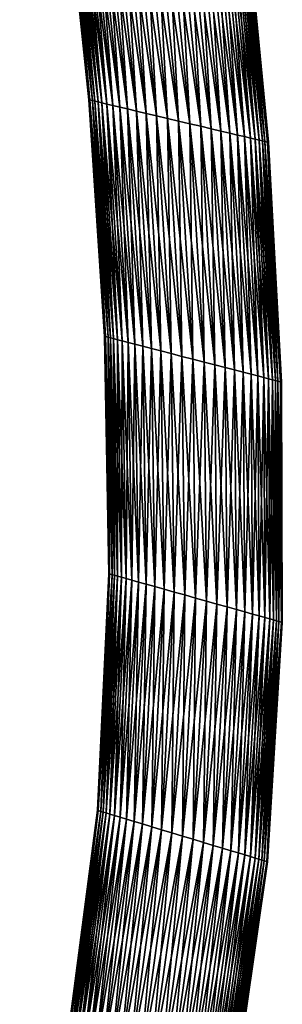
# Model space of a CAD drawing. Header units: centimetres. Extents: x -122 to 379, y -774 to 83.
# Tile 18 of 256: x 352 to 367, y -652 to -595. Entities that reach past the tile are written whole.
import ezdxf

# ---------------------------------------------------------------- set-up
doc = ezdxf.new("R2010")
doc.units = ezdxf.units.CM
doc.layers.get('0').update_dxf_attribs({"true_color": 0x1c1cb1})

msp = doc.modelspace()

# ---------------------------------------------------------------- meshes
at = {"color": 111, "true_color": 0x99e4b8}
mesh = msp.add_polyface(dxfattribs=at)
corners = [(361.145, -573.253, 7.245), (362.435, -587.095, 7.546), (362.963, -587.209, 7.245), (361.619, -573.345, 6.902), (363.434, -587.31, 6.902), (362.033, -573.425, 6.528), (363.845, -587.398, 6.528), (362.385, -573.493, 6.135), (364.195, -587.474, 6.135), (362.678, -573.55, 5.731), (364.487, -587.536, 5.731), (362.916, -573.596, 5.326), (364.723, -587.587, 5.326), (363.104, -573.632, 4.925), (364.909, -587.627, 4.925), (363.245, -573.659, 4.535), (365.049, -587.657, 4.535), (363.413, -573.692, 3.798), (365.216, -587.693, 3.798), (363.46, -573.701, 3.135), (365.263, -587.703, 3.135), (363.413, -573.692, 2.471), (365.216, -587.693, 2.471), (363.245, -573.659, 1.735), (365.049, -587.657, 1.735), (363.104, -573.632, 1.344), (364.909, -587.627, 1.344), (362.916, -573.596, 0.944), (364.723, -587.587, 0.944), (362.678, -573.55, 0.538), (364.487, -587.536, 0.538), (362.385, -573.493, 0.135), (364.195, -587.474, 0.135), (362.033, -573.425, -0.259), (363.845, -587.398, -0.259), (361.619, -573.345, -0.633), (363.434, -587.31, -0.633), (361.145, -573.253, -0.976), (362.963, -587.209, -0.976), (360.614, -573.15, -1.277), (362.435, -587.095, -1.277), (354.628, -585.416, 3.798), (356.08, -599.271, 3.798), (354.794, -585.452, 4.535), (356.245, -599.309, 4.535), (354.935, -585.482, 4.925), (356.384, -599.342, 4.925), (355.121, -585.522, 5.326), (356.568, -599.386, 5.326), (355.357, -585.573, 5.731), (356.802, -599.441, 5.731), (355.649, -585.636, 6.135), (357.09, -599.509, 6.135), (355.999, -585.711, 6.528), (357.437, -599.591, 6.528), (356.41, -585.8, 6.902), (357.843, -599.688, 6.902), (356.881, -585.901, 7.245), (358.309, -599.798, 7.245), (357.408, -586.014, 7.546), (358.831, -599.921, 7.546), (357.987, -586.139, 7.795), (359.403, -600.057, 7.795), (358.607, -586.272, 7.981), (360.016, -600.202, 7.981), (359.257, -586.412, 8.096), (360.659, -600.354, 8.096), (359.922, -586.555, 8.135), (361.317, -600.51, 8.135), (360.587, -586.698, 8.096), (361.975, -600.665, 8.096), (361.237, -586.838, 7.981), (362.617, -600.817, 7.981), (361.857, -586.971, 7.795), (363.231, -600.962, 7.795), (363.803, -601.098, 7.546), (363.803, -601.098, -1.277), (361.857, -586.971, -1.526), (363.231, -600.962, -1.526), (361.237, -586.838, -1.712), (362.617, -600.817, -1.712), (360.587, -586.698, -1.827), (361.975, -600.665, -1.827), (359.922, -586.555, -1.865), (361.317, -600.51, -1.865), (359.257, -586.412, -1.827), (360.659, -600.354, -1.827), (358.607, -586.272, -1.712), (360.016, -600.202, -1.712), (357.987, -586.139, -1.526), (359.403, -600.057, -1.526), (357.408, -586.014, -1.277), (358.831, -599.921, -1.277), (356.881, -585.901, -0.976), (358.309, -599.798, -0.976), (356.41, -585.8, -0.633), (357.843, -599.688, -0.633), (355.999, -585.711, -0.259), (357.437, -599.591, -0.259), (355.649, -585.636, 0.135), (357.09, -599.509, 0.135), (355.357, -585.573, 0.538), (356.802, -599.441, 0.538), (355.121, -585.522, 0.944), (356.568, -599.386, 0.944), (354.935, -585.482, 1.344), (356.384, -599.342, 1.344), (354.794, -585.452, 1.735), (356.245, -599.309, 1.735), (354.628, -585.416, 2.471), (356.08, -599.271, 2.471), (354.581, -585.406, 3.135), (356.033, -599.259, 3.135)]
mesh.append_faces([[corners[k] for k in face] for face in [(0, 1, 2, 0), (3, 2, 4, 3), (5, 4, 6, 5), (7, 6, 8, 7), (9, 8, 10, 9), (11, 10, 12, 11), (13, 12, 14, 13), (15, 14, 16, 15), (17, 16, 18, 17), (19, 18, 20, 19), (21, 20, 22, 21), (23, 22, 24, 23), (25, 24, 26, 25), (27, 26, 28, 27), (29, 28, 30, 29), (31, 30, 32, 31), (33, 32, 34, 33), (35, 34, 36, 35), (37, 36, 38, 37), (39, 38, 40, 39), (41, 42, 43, 41), (43, 44, 45, 43), (45, 46, 47, 45), (47, 48, 49, 47), (49, 50, 51, 49), (51, 52, 53, 51), (53, 54, 55, 53), (55, 56, 57, 55), (57, 58, 59, 57), (59, 60, 61, 59), (61, 62, 63, 61), (63, 64, 65, 63), (65, 66, 67, 65), (67, 68, 69, 67), (69, 70, 71, 69), (71, 72, 73, 71), (73, 74, 1, 73), (1, 75, 2, 1), (40, 76, 77, 40), (77, 78, 79, 77), (79, 80, 81, 79), (81, 82, 83, 81), (83, 84, 85, 83), (85, 86, 87, 85), (87, 88, 89, 87), (89, 90, 91, 89), (91, 92, 93, 91), (93, 94, 95, 93), (95, 96, 97, 95), (97, 98, 99, 97), (99, 100, 101, 99), (101, 102, 103, 101), (103, 104, 105, 103), (105, 106, 107, 105), (107, 108, 109, 107), (109, 110, 111, 109), (41, 111, 112, 41)]], dxfattribs={"vtx3": -1, "color": 111})
mesh = msp.add_polyface(dxfattribs=at)
corners = [(354.794, -585.452, 4.535), (356.08, -599.271, 3.798), (356.245, -599.309, 4.535), (354.935, -585.482, 4.925), (356.384, -599.342, 4.925), (355.121, -585.522, 5.326), (356.568, -599.386, 5.326), (355.357, -585.573, 5.731), (356.802, -599.441, 5.731), (355.649, -585.636, 6.135), (357.09, -599.509, 6.135), (355.999, -585.711, 6.528), (357.437, -599.591, 6.528), (356.41, -585.8, 6.902), (357.843, -599.688, 6.902), (356.881, -585.901, 7.245), (358.309, -599.798, 7.245), (357.408, -586.014, 7.546), (358.831, -599.921, 7.546), (357.987, -586.139, 7.795), (359.403, -600.057, 7.795), (358.607, -586.272, 7.981), (360.016, -600.202, 7.981), (359.257, -586.412, 8.096), (360.659, -600.354, 8.096), (359.922, -586.555, 8.135), (361.317, -600.51, 8.135), (360.587, -586.698, 8.096), (361.975, -600.665, 8.096), (361.237, -586.838, 7.981), (362.617, -600.817, 7.981), (361.857, -586.971, 7.795), (363.231, -600.962, 7.795), (362.435, -587.095, 7.546), (363.803, -601.098, 7.546), (362.963, -587.209, 7.245), (364.325, -601.221, 7.245), (363.434, -587.31, 6.902), (364.791, -601.332, 6.902), (363.845, -587.398, 6.528), (365.197, -601.428, 6.528), (364.195, -587.474, 6.135), (365.543, -601.51, 6.135), (364.487, -587.536, 5.731), (365.832, -601.578, 5.731), (364.723, -587.587, 5.326), (366.066, -601.633, 5.326), (364.909, -587.627, 4.925), (366.25, -601.677, 4.925), (365.049, -587.657, 4.535), (366.389, -601.71, 4.535), (365.216, -587.693, 3.798), (366.553, -601.749, 3.798), (365.263, -587.703, 3.135), (366.6, -601.76, 3.135), (365.216, -587.693, 2.471), (366.553, -601.749, 2.471), (365.049, -587.657, 1.735), (366.389, -601.71, 1.735), (364.909, -587.627, 1.344), (366.25, -601.677, 1.344), (364.723, -587.587, 0.944), (366.066, -601.633, 0.944), (364.487, -587.536, 0.538), (365.832, -601.578, 0.538), (364.195, -587.474, 0.135), (365.543, -601.51, 0.135), (363.845, -587.398, -0.259), (365.197, -601.428, -0.259), (363.434, -587.31, -0.633), (364.791, -601.332, -0.633), (362.963, -587.209, -0.976), (364.325, -601.221, -0.976), (362.435, -587.095, -1.277), (363.803, -601.098, -1.277), (361.857, -586.971, -1.526), (363.231, -600.962, -1.526), (361.237, -586.838, -1.712), (362.617, -600.817, -1.712), (360.587, -586.698, -1.827), (361.975, -600.665, -1.827), (359.922, -586.555, -1.865), (361.317, -600.51, -1.865), (359.257, -586.412, -1.827), (360.659, -600.354, -1.827), (358.607, -586.272, -1.712), (360.016, -600.202, -1.712), (357.987, -586.139, -1.526), (359.403, -600.057, -1.526), (357.408, -586.014, -1.277), (358.831, -599.921, -1.277), (356.881, -585.901, -0.976), (358.309, -599.798, -0.976), (356.41, -585.8, -0.633), (357.843, -599.688, -0.633), (355.999, -585.711, -0.259), (357.437, -599.591, -0.259), (355.649, -585.636, 0.135), (357.09, -599.509, 0.135), (355.357, -585.573, 0.538), (356.802, -599.441, 0.538), (355.121, -585.522, 0.944), (356.568, -599.386, 0.944), (354.935, -585.482, 1.344), (356.384, -599.342, 1.344), (354.794, -585.452, 1.735), (356.245, -599.309, 1.735), (354.628, -585.416, 2.471), (356.08, -599.271, 2.471), (354.581, -585.406, 3.135), (356.033, -599.259, 3.135), (354.628, -585.416, 3.798)]
mesh.append_faces([[corners[k] for k in face] for face in [(0, 1, 2, 0), (3, 2, 4, 3), (5, 4, 6, 5), (7, 6, 8, 7), (9, 8, 10, 9), (11, 10, 12, 11), (13, 12, 14, 13), (15, 14, 16, 15), (17, 16, 18, 17), (19, 18, 20, 19), (21, 20, 22, 21), (23, 22, 24, 23), (25, 24, 26, 25), (27, 26, 28, 27), (29, 28, 30, 29), (31, 30, 32, 31), (33, 32, 34, 33), (35, 34, 36, 35), (35, 36, 37, 35), (37, 38, 39, 37), (39, 40, 41, 39), (41, 42, 43, 41), (43, 44, 45, 43), (45, 46, 47, 45), (47, 48, 49, 47), (49, 50, 51, 49), (51, 52, 53, 51), (53, 54, 55, 53), (55, 56, 57, 55), (57, 58, 59, 57), (59, 60, 61, 59), (61, 62, 63, 61), (63, 64, 65, 63), (65, 66, 67, 65), (67, 68, 69, 67), (69, 70, 71, 69), (71, 70, 72, 71), (71, 72, 73, 71), (73, 72, 74, 73), (75, 74, 76, 75), (77, 76, 78, 77), (79, 78, 80, 79), (81, 80, 82, 81), (83, 82, 84, 83), (85, 84, 86, 85), (87, 86, 88, 87), (89, 88, 90, 89), (91, 90, 92, 91), (93, 92, 94, 93), (95, 94, 96, 95), (97, 96, 98, 97), (99, 98, 100, 99), (101, 100, 102, 101), (103, 102, 104, 103), (105, 104, 106, 105), (107, 106, 108, 107), (109, 108, 110, 109), (111, 110, 1, 111)]], dxfattribs={"vtx3": -1, "color": 111})
mesh = msp.add_polyface(dxfattribs=at)
corners = [(356.08, -599.271, 3.798), (357.004, -613.195, 3.798), (356.245, -599.309, 4.535), (357.166, -613.237, 4.535), (356.384, -599.342, 4.925), (357.303, -613.272, 4.925), (356.568, -599.386, 5.326), (357.484, -613.319, 5.326), (356.802, -599.441, 5.731), (357.715, -613.379, 5.731), (357.09, -599.509, 6.135), (357.999, -613.452, 6.135), (357.437, -599.591, 6.528), (358.34, -613.54, 6.528), (357.843, -599.688, 6.902), (358.74, -613.643, 6.902), (358.309, -599.798, 7.245), (359.199, -613.762, 7.245), (358.831, -599.921, 7.546), (359.713, -613.895, 7.546), (359.403, -600.057, 7.795), (360.277, -614.04, 7.795), (360.016, -600.202, 7.981), (360.881, -614.197, 7.981), (360.659, -600.354, 8.096), (361.514, -614.36, 8.096), (361.317, -600.51, 8.135), (362.162, -614.528, 8.135), (361.975, -600.665, 8.096), (362.81, -614.695, 8.096), (362.617, -600.817, 7.981), (363.443, -614.858, 7.981), (363.231, -600.962, 7.795), (364.047, -615.015, 7.795), (363.803, -601.098, 7.546), (364.611, -615.16, 7.546), (364.325, -601.221, 7.245), (365.125, -615.293, 7.245), (364.791, -601.332, 6.902), (364.791, -601.332, -0.633), (365.584, -615.412, -0.633), (364.325, -601.221, -0.976), (365.125, -615.293, -0.976), (363.803, -601.098, -1.277), (364.611, -615.16, -1.277), (363.231, -600.962, -1.526), (364.047, -615.015, -1.526), (362.617, -600.817, -1.712), (363.443, -614.858, -1.712), (361.975, -600.665, -1.827), (362.81, -614.695, -1.827), (361.317, -600.51, -1.865), (362.162, -614.528, -1.865), (360.659, -600.354, -1.827), (361.514, -614.36, -1.827), (360.016, -600.202, -1.712), (360.881, -614.197, -1.712), (359.403, -600.057, -1.526), (360.277, -614.04, -1.526), (358.831, -599.921, -1.277), (359.713, -613.895, -1.277), (358.309, -599.798, -0.976), (359.199, -613.762, -0.976), (357.843, -599.688, -0.633), (358.74, -613.643, -0.633), (357.437, -599.591, -0.259), (358.34, -613.54, -0.259), (357.09, -599.509, 0.135), (357.999, -613.452, 0.135), (356.802, -599.441, 0.538), (357.715, -613.379, 0.538), (356.568, -599.386, 0.944), (357.484, -613.319, 0.944), (356.384, -599.342, 1.344), (357.303, -613.272, 1.344), (356.245, -599.309, 1.735), (357.166, -613.237, 1.735), (356.08, -599.271, 2.471), (357.004, -613.195, 2.471), (356.033, -599.259, 3.135), (363.434, -587.31, 6.902), (363.845, -587.398, 6.528), (365.197, -601.428, 6.528), (364.195, -587.474, 6.135), (365.543, -601.51, 6.135), (364.487, -587.536, 5.731), (365.832, -601.578, 5.731), (364.723, -587.587, 5.326), (366.066, -601.633, 5.326), (364.909, -587.627, 4.925), (366.25, -601.677, 4.925), (365.049, -587.657, 4.535), (366.389, -601.71, 4.535), (365.216, -587.693, 3.798), (366.553, -601.749, 3.798), (365.263, -587.703, 3.135), (366.6, -601.76, 3.135), (365.216, -587.693, 2.471), (366.553, -601.749, 2.471), (365.049, -587.657, 1.735), (366.389, -601.71, 1.735), (364.909, -587.627, 1.344), (366.25, -601.677, 1.344), (364.723, -587.587, 0.944), (366.066, -601.633, 0.944), (364.487, -587.536, 0.538), (365.832, -601.578, 0.538), (364.195, -587.474, 0.135), (365.543, -601.51, 0.135), (363.845, -587.398, -0.259), (365.197, -601.428, -0.259), (363.434, -587.31, -0.633), (356.958, -613.183, 3.135)]
mesh.append_faces([[corners[k] for k in face] for face in [(0, 1, 2, 0), (2, 3, 4, 2), (4, 5, 6, 4), (6, 7, 8, 6), (8, 9, 10, 8), (10, 11, 12, 10), (12, 13, 14, 12), (14, 15, 16, 14), (16, 17, 18, 16), (18, 19, 20, 18), (20, 21, 22, 20), (22, 23, 24, 22), (24, 25, 26, 24), (26, 27, 28, 26), (28, 29, 30, 28), (30, 31, 32, 30), (32, 33, 34, 32), (34, 35, 36, 34), (36, 37, 38, 36), (39, 40, 41, 39), (41, 42, 43, 41), (43, 44, 45, 43), (45, 46, 47, 45), (47, 48, 49, 47), (49, 50, 51, 49), (51, 52, 53, 51), (53, 54, 55, 53), (55, 56, 57, 55), (57, 58, 59, 57), (59, 60, 61, 59), (61, 62, 63, 61), (63, 64, 65, 63), (65, 66, 67, 65), (67, 68, 69, 67), (69, 70, 71, 69), (71, 72, 73, 71), (73, 74, 75, 73), (75, 76, 77, 75), (77, 78, 79, 77), (80, 36, 38, 80), (81, 38, 82, 81), (83, 82, 84, 83), (85, 84, 86, 85), (87, 86, 88, 87), (89, 88, 90, 89), (91, 90, 92, 91), (93, 92, 94, 93), (95, 94, 96, 95), (97, 96, 98, 97), (99, 98, 100, 99), (101, 100, 102, 101), (103, 102, 104, 103), (105, 104, 106, 105), (107, 106, 108, 107), (109, 108, 110, 109), (111, 110, 39, 111), (0, 79, 112, 0)]], dxfattribs={"vtx3": -1, "color": 111})
mesh = msp.add_polyface(dxfattribs=at)
corners = [(356.245, -599.309, 4.535), (357.004, -613.195, 3.798), (357.166, -613.237, 4.535), (356.384, -599.342, 4.925), (357.303, -613.272, 4.925), (356.568, -599.386, 5.326), (357.484, -613.319, 5.326), (356.802, -599.441, 5.731), (357.715, -613.379, 5.731), (357.09, -599.509, 6.135), (357.999, -613.452, 6.135), (357.437, -599.591, 6.528), (358.34, -613.54, 6.528), (357.843, -599.688, 6.902), (358.74, -613.643, 6.902), (358.309, -599.798, 7.245), (359.199, -613.762, 7.245), (358.831, -599.921, 7.546), (359.713, -613.895, 7.546), (359.403, -600.057, 7.795), (360.277, -614.04, 7.795), (360.016, -600.202, 7.981), (360.881, -614.197, 7.981), (360.659, -600.354, 8.096), (361.514, -614.36, 8.096), (361.317, -600.51, 8.135), (362.162, -614.528, 8.135), (361.975, -600.665, 8.096), (362.81, -614.695, 8.096), (362.617, -600.817, 7.981), (363.443, -614.858, 7.981), (363.231, -600.962, 7.795), (364.047, -615.015, 7.795), (363.803, -601.098, 7.546), (364.611, -615.16, 7.546), (364.325, -601.221, 7.245), (365.125, -615.293, 7.245), (364.791, -601.332, 6.902), (365.584, -615.412, 6.902), (365.197, -601.428, 6.528), (365.984, -615.515, 6.528), (365.543, -601.51, 6.135), (366.325, -615.603, 6.135), (365.832, -601.578, 5.731), (366.609, -615.677, 5.731), (366.066, -601.633, 5.326), (366.839, -615.736, 5.326), (366.25, -601.677, 4.925), (367.021, -615.783, 4.925), (366.389, -601.71, 4.535), (367.158, -615.818, 4.535), (366.553, -601.749, 3.798), (367.32, -615.86, 3.798), (366.6, -601.76, 3.135), (367.366, -615.872, 3.135), (366.553, -601.749, 2.471), (367.32, -615.86, 2.471), (366.389, -601.71, 1.735), (367.158, -615.818, 1.735), (366.25, -601.677, 1.344), (367.021, -615.783, 1.344), (366.066, -601.633, 0.944), (366.839, -615.736, 0.944), (365.832, -601.578, 0.538), (366.609, -615.677, 0.538), (365.543, -601.51, 0.135), (366.325, -615.603, 0.135), (365.197, -601.428, -0.259), (365.984, -615.515, -0.259), (364.791, -601.332, -0.633), (365.584, -615.412, -0.633), (364.325, -601.221, -0.976), (365.125, -615.293, -0.976), (363.803, -601.098, -1.277), (364.611, -615.16, -1.277), (363.231, -600.962, -1.526), (364.047, -615.015, -1.526), (362.617, -600.817, -1.712), (363.443, -614.858, -1.712), (361.975, -600.665, -1.827), (362.81, -614.695, -1.827), (361.317, -600.51, -1.865), (362.162, -614.528, -1.865), (360.659, -600.354, -1.827), (361.514, -614.36, -1.827), (360.016, -600.202, -1.712), (360.881, -614.197, -1.712), (359.403, -600.057, -1.526), (360.277, -614.04, -1.526), (358.831, -599.921, -1.277), (359.713, -613.895, -1.277), (358.309, -599.798, -0.976), (359.199, -613.762, -0.976), (357.843, -599.688, -0.633), (358.74, -613.643, -0.633), (357.437, -599.591, -0.259), (358.34, -613.54, -0.259), (357.09, -599.509, 0.135), (357.999, -613.452, 0.135), (356.802, -599.441, 0.538), (357.715, -613.379, 0.538), (356.568, -599.386, 0.944), (357.484, -613.319, 0.944), (356.384, -599.342, 1.344), (357.303, -613.272, 1.344), (356.245, -599.309, 1.735), (357.166, -613.237, 1.735), (356.08, -599.271, 2.471), (357.004, -613.195, 2.471), (356.033, -599.259, 3.135), (356.958, -613.183, 3.135), (356.08, -599.271, 3.798)]
mesh.append_faces([[corners[k] for k in face] for face in [(0, 1, 2, 0), (3, 2, 4, 3), (5, 4, 6, 5), (7, 6, 8, 7), (9, 8, 10, 9), (11, 10, 12, 11), (13, 12, 14, 13), (15, 14, 16, 15), (17, 16, 18, 17), (19, 18, 20, 19), (21, 20, 22, 21), (23, 22, 24, 23), (25, 24, 26, 25), (27, 26, 28, 27), (29, 28, 30, 29), (31, 30, 32, 31), (33, 32, 34, 33), (35, 34, 36, 35), (37, 36, 38, 37), (37, 38, 39, 37), (39, 40, 41, 39), (41, 42, 43, 41), (43, 44, 45, 43), (45, 46, 47, 45), (47, 48, 49, 47), (49, 50, 51, 49), (51, 52, 53, 51), (53, 54, 55, 53), (55, 56, 57, 55), (57, 58, 59, 57), (59, 60, 61, 59), (61, 62, 63, 61), (63, 64, 65, 63), (65, 66, 67, 65), (67, 68, 69, 67), (69, 68, 70, 69), (71, 70, 72, 71), (73, 72, 74, 73), (75, 74, 76, 75), (77, 76, 78, 77), (79, 78, 80, 79), (81, 80, 82, 81), (83, 82, 84, 83), (85, 84, 86, 85), (87, 86, 88, 87), (89, 88, 90, 89), (91, 90, 92, 91), (93, 92, 94, 93), (95, 94, 96, 95), (97, 96, 98, 97), (99, 98, 100, 99), (101, 100, 102, 101), (103, 102, 104, 103), (105, 104, 106, 105), (107, 106, 108, 107), (109, 108, 110, 109), (111, 110, 1, 111)]], dxfattribs={"vtx3": -1, "color": 111})
mesh = msp.add_polyface(dxfattribs=at)
corners = [(365.197, -601.428, 6.528), (365.584, -615.412, 6.902), (365.984, -615.515, 6.528), (365.543, -601.51, 6.135), (366.325, -615.603, 6.135), (365.832, -601.578, 5.731), (366.609, -615.677, 5.731), (366.066, -601.633, 5.326), (366.839, -615.736, 5.326), (366.25, -601.677, 4.925), (367.021, -615.783, 4.925), (366.389, -601.71, 4.535), (367.158, -615.818, 4.535), (366.553, -601.749, 3.798), (367.32, -615.86, 3.798), (366.6, -601.76, 3.135), (367.366, -615.872, 3.135), (366.553, -601.749, 2.471), (367.32, -615.86, 2.471), (366.389, -601.71, 1.735), (367.158, -615.818, 1.735), (366.25, -601.677, 1.344), (367.021, -615.783, 1.344), (366.066, -601.633, 0.944), (366.839, -615.736, 0.944), (365.832, -601.578, 0.538), (366.609, -615.677, 0.538), (365.543, -601.51, 0.135), (366.325, -615.603, 0.135), (365.197, -601.428, -0.259), (365.984, -615.515, -0.259), (357.004, -613.195, 3.798), (357.252, -627.167, 3.798), (357.166, -613.237, 4.535), (357.411, -627.211, 4.535), (357.303, -613.272, 4.925), (357.545, -627.249, 4.925), (357.484, -613.319, 5.326), (357.723, -627.299, 5.326), (357.715, -613.379, 5.731), (357.949, -627.362, 5.731), (357.999, -613.452, 6.135), (358.228, -627.44, 6.135), (358.34, -613.54, 6.528), (358.563, -627.534, 6.528), (358.74, -613.643, 6.902), (358.956, -627.644, 6.902), (359.199, -613.762, 7.245), (359.406, -627.771, 7.245), (359.713, -613.895, 7.546), (359.911, -627.912, 7.546), (360.277, -614.04, 7.795), (360.464, -628.067, 7.795), (360.881, -614.197, 7.981), (361.057, -628.233, 7.981), (361.514, -614.36, 8.096), (361.679, -628.407, 8.096), (362.162, -614.528, 8.135), (362.315, -628.586, 8.135), (362.81, -614.695, 8.096), (362.951, -628.764, 8.096), (363.443, -614.858, 7.981), (363.572, -628.938, 7.981), (364.047, -615.015, 7.795), (364.165, -629.104, 7.795), (364.611, -615.16, 7.546), (364.718, -629.26, 7.546), (365.125, -615.293, 7.245), (365.223, -629.401, 7.245), (365.673, -629.527, 6.902), (366.066, -629.637, -0.259), (365.584, -615.412, -0.633), (365.673, -629.527, -0.633), (365.125, -615.293, -0.976), (365.223, -629.401, -0.976), (364.611, -615.16, -1.277), (364.718, -629.26, -1.277), (364.047, -615.015, -1.526), (364.165, -629.104, -1.526), (363.443, -614.858, -1.712), (363.572, -628.938, -1.712), (362.81, -614.695, -1.827), (362.951, -628.764, -1.827), (362.162, -614.528, -1.865), (362.315, -628.586, -1.865), (361.514, -614.36, -1.827), (361.679, -628.407, -1.827), (360.881, -614.197, -1.712), (361.057, -628.233, -1.712), (360.277, -614.04, -1.526), (360.464, -628.067, -1.526), (359.713, -613.895, -1.277), (359.911, -627.912, -1.277), (359.199, -613.762, -0.976), (359.406, -627.771, -0.976), (358.74, -613.643, -0.633), (358.956, -627.644, -0.633), (358.34, -613.54, -0.259), (358.563, -627.534, -0.259), (357.999, -613.452, 0.135), (358.228, -627.44, 0.135), (357.715, -613.379, 0.538), (357.949, -627.362, 0.538), (357.484, -613.319, 0.944), (357.723, -627.299, 0.944), (357.303, -613.272, 1.344), (357.545, -627.249, 1.344), (357.166, -613.237, 1.735), (357.411, -627.211, 1.735), (357.004, -613.195, 2.471), (357.252, -627.167, 2.471), (356.958, -613.183, 3.135), (357.207, -627.154, 3.135)]
mesh.append_faces([[corners[k] for k in face] for face in [(0, 1, 2, 0), (3, 2, 4, 3), (5, 4, 6, 5), (7, 6, 8, 7), (9, 8, 10, 9), (11, 10, 12, 11), (13, 12, 14, 13), (15, 14, 16, 15), (17, 16, 18, 17), (19, 18, 20, 19), (21, 20, 22, 21), (23, 22, 24, 23), (25, 24, 26, 25), (27, 26, 28, 27), (29, 28, 30, 29), (31, 32, 33, 31), (33, 34, 35, 33), (35, 36, 37, 35), (37, 38, 39, 37), (39, 40, 41, 39), (41, 42, 43, 41), (43, 44, 45, 43), (45, 46, 47, 45), (47, 48, 49, 47), (49, 50, 51, 49), (51, 52, 53, 51), (53, 54, 55, 53), (55, 56, 57, 55), (57, 58, 59, 57), (59, 60, 61, 59), (61, 62, 63, 61), (63, 64, 65, 63), (65, 66, 67, 65), (67, 68, 1, 67), (1, 69, 2, 1), (30, 70, 71, 30), (71, 72, 73, 71), (73, 74, 75, 73), (75, 76, 77, 75), (77, 78, 79, 77), (79, 80, 81, 79), (81, 82, 83, 81), (83, 84, 85, 83), (85, 86, 87, 85), (87, 88, 89, 87), (89, 90, 91, 89), (91, 92, 93, 91), (93, 94, 95, 93), (95, 96, 97, 95), (97, 98, 99, 97), (99, 100, 101, 99), (101, 102, 103, 101), (103, 104, 105, 103), (105, 106, 107, 105), (107, 108, 109, 107), (109, 110, 111, 109), (31, 111, 112, 31)]], dxfattribs={"vtx3": -1, "color": 111})
mesh = msp.add_polyface(dxfattribs=at)
corners = [(357.166, -613.237, 4.535), (357.252, -627.167, 3.798), (357.411, -627.211, 4.535), (357.303, -613.272, 4.925), (357.545, -627.249, 4.925), (357.484, -613.319, 5.326), (357.723, -627.299, 5.326), (357.715, -613.379, 5.731), (357.949, -627.362, 5.731), (357.999, -613.452, 6.135), (358.228, -627.44, 6.135), (358.34, -613.54, 6.528), (358.563, -627.534, 6.528), (358.74, -613.643, 6.902), (358.956, -627.644, 6.902), (359.199, -613.762, 7.245), (359.406, -627.771, 7.245), (359.713, -613.895, 7.546), (359.911, -627.912, 7.546), (360.277, -614.04, 7.795), (360.464, -628.067, 7.795), (360.881, -614.197, 7.981), (361.057, -628.233, 7.981), (361.514, -614.36, 8.096), (361.679, -628.407, 8.096), (362.162, -614.528, 8.135), (362.315, -628.586, 8.135), (362.81, -614.695, 8.096), (362.951, -628.764, 8.096), (363.443, -614.858, 7.981), (363.572, -628.938, 7.981), (364.047, -615.015, 7.795), (364.165, -629.104, 7.795), (364.611, -615.16, 7.546), (364.718, -629.26, 7.546), (365.125, -615.293, 7.245), (365.223, -629.401, 7.245), (365.584, -615.412, 6.902), (365.673, -629.527, 6.902), (365.984, -615.515, 6.528), (366.066, -629.637, 6.528), (366.325, -615.603, 6.135), (366.401, -629.731, 6.135), (366.609, -615.677, 5.731), (366.68, -629.809, 5.731), (366.839, -615.736, 5.326), (366.906, -629.873, 5.326), (367.021, -615.783, 4.925), (367.084, -629.923, 4.925), (367.158, -615.818, 4.535), (367.218, -629.96, 4.535), (367.32, -615.86, 3.798), (367.378, -630.005, 3.798), (367.366, -615.872, 3.135), (367.423, -630.018, 3.135), (367.32, -615.86, 2.471), (367.378, -630.005, 2.471), (367.158, -615.818, 1.735), (367.218, -629.96, 1.735), (367.021, -615.783, 1.344), (367.084, -629.923, 1.344), (366.839, -615.736, 0.944), (366.906, -629.873, 0.944), (366.609, -615.677, 0.538), (366.68, -629.809, 0.538), (366.325, -615.603, 0.135), (366.401, -629.731, 0.135), (365.984, -615.515, -0.259), (366.066, -629.637, -0.259), (365.584, -615.412, -0.633), (365.673, -629.527, -0.633), (365.125, -615.293, -0.976), (365.223, -629.401, -0.976), (364.611, -615.16, -1.277), (364.718, -629.26, -1.277), (364.047, -615.015, -1.526), (364.165, -629.104, -1.526), (363.443, -614.858, -1.712), (363.572, -628.938, -1.712), (362.81, -614.695, -1.827), (362.951, -628.764, -1.827), (362.162, -614.528, -1.865), (362.315, -628.586, -1.865), (361.514, -614.36, -1.827), (361.679, -628.407, -1.827), (360.881, -614.197, -1.712), (361.057, -628.233, -1.712), (360.277, -614.04, -1.526), (360.464, -628.067, -1.526), (359.713, -613.895, -1.277), (359.911, -627.912, -1.277), (359.199, -613.762, -0.976), (359.406, -627.771, -0.976), (358.74, -613.643, -0.633), (358.956, -627.644, -0.633), (358.34, -613.54, -0.259), (358.563, -627.534, -0.259), (357.999, -613.452, 0.135), (358.228, -627.44, 0.135), (357.715, -613.379, 0.538), (357.949, -627.362, 0.538), (357.484, -613.319, 0.944), (357.723, -627.299, 0.944), (357.303, -613.272, 1.344), (357.545, -627.249, 1.344), (357.166, -613.237, 1.735), (357.411, -627.211, 1.735), (357.004, -613.195, 2.471), (357.252, -627.167, 2.471), (356.958, -613.183, 3.135), (357.207, -627.154, 3.135), (357.004, -613.195, 3.798)]
mesh.append_faces([[corners[k] for k in face] for face in [(0, 1, 2, 0), (3, 2, 4, 3), (5, 4, 6, 5), (7, 6, 8, 7), (9, 8, 10, 9), (11, 10, 12, 11), (13, 12, 14, 13), (15, 14, 16, 15), (17, 16, 18, 17), (19, 18, 20, 19), (21, 20, 22, 21), (23, 22, 24, 23), (25, 24, 26, 25), (27, 26, 28, 27), (29, 28, 30, 29), (31, 30, 32, 31), (33, 32, 34, 33), (35, 34, 36, 35), (37, 36, 38, 37), (39, 38, 40, 39), (39, 40, 41, 39), (41, 40, 42, 41), (41, 42, 43, 41), (43, 44, 45, 43), (45, 46, 47, 45), (47, 48, 49, 47), (49, 50, 51, 49), (51, 52, 53, 51), (53, 54, 55, 53), (55, 56, 57, 55), (57, 58, 59, 57), (59, 60, 61, 59), (61, 62, 63, 61), (63, 64, 65, 63), (65, 66, 67, 65), (67, 66, 68, 67), (69, 68, 70, 69), (71, 70, 72, 71), (73, 72, 74, 73), (75, 74, 76, 75), (77, 76, 78, 77), (79, 78, 80, 79), (81, 80, 82, 81), (83, 82, 84, 83), (85, 84, 86, 85), (87, 86, 88, 87), (89, 88, 90, 89), (91, 90, 92, 91), (93, 92, 94, 93), (95, 94, 96, 95), (97, 96, 98, 97), (99, 98, 100, 99), (101, 100, 102, 101), (103, 102, 104, 103), (105, 104, 106, 105), (107, 106, 108, 107), (109, 108, 110, 109), (111, 110, 1, 111)]], dxfattribs={"vtx3": -1, "color": 111})
mesh = msp.add_polyface(dxfattribs=at)
corners = [(359.406, -627.771, -0.976), (359.911, -627.912, -1.277), (359.189, -641.883, -1.277), (360.464, -628.067, -1.526), (361.057, -628.233, -1.712), (360.312, -642.222, -1.712), (358.956, -627.644, -0.633), (358.694, -641.733, -0.976), (358.253, -641.6, -0.633), (358.563, -627.534, -0.259), (357.868, -641.483, -0.259), (358.228, -627.44, 0.135), (357.54, -641.384, 0.135), (357.949, -627.362, 0.538), (357.266, -641.301, 0.538), (357.723, -627.299, 0.944), (357.045, -641.234, 0.944), (357.545, -627.249, 1.344), (356.87, -641.182, 1.344), (357.411, -627.211, 1.735), (356.739, -641.142, 1.735), (357.252, -627.167, 2.471), (356.583, -641.095, 2.471), (357.207, -627.154, 3.135), (359.731, -642.047, -1.526), (357.252, -627.167, 3.798), (356.583, -641.095, 3.798), (357.411, -627.211, 4.535), (356.739, -641.142, 4.535), (357.545, -627.249, 4.925), (356.87, -641.182, 4.925), (357.723, -627.299, 5.326), (357.045, -641.234, 5.326), (357.949, -627.362, 5.731), (357.266, -641.301, 5.731), (358.228, -627.44, 6.135), (357.54, -641.384, 6.135), (358.563, -627.534, 6.528), (357.868, -641.483, 6.528), (358.956, -627.644, 6.902), (358.253, -641.6, 6.902), (359.406, -627.771, 7.245), (358.694, -641.733, 7.245), (359.911, -627.912, 7.546), (359.189, -641.883, 7.546), (360.464, -628.067, 7.795), (359.731, -642.047, 7.795), (361.057, -628.233, 7.981), (360.312, -642.222, 7.981), (361.679, -628.407, 8.096), (360.921, -642.407, 8.096), (362.315, -628.586, 8.135), (361.545, -642.595, 8.135), (362.951, -628.764, 8.096), (362.168, -642.784, 8.096), (363.572, -628.938, 7.981), (362.777, -642.968, 7.981), (364.165, -629.104, 7.795), (363.358, -643.144, 7.795), (364.718, -629.26, 7.546), (363.9, -643.308, 7.546), (365.223, -629.401, 7.245), (364.395, -643.457, 7.245), (365.673, -629.527, 6.902), (364.836, -643.591, 6.902), (366.066, -629.637, 6.528), (365.221, -643.707, 6.528), (366.401, -629.731, 6.135), (365.549, -643.806, 6.135), (366.68, -629.809, 5.731), (366.68, -629.809, 0.538), (365.823, -643.889, 0.538), (366.401, -629.731, 0.135), (365.549, -643.806, 0.135), (366.066, -629.637, -0.259), (365.221, -643.707, -0.259), (365.673, -629.527, -0.633), (364.836, -643.591, -0.633), (365.223, -629.401, -0.976), (364.395, -643.457, -0.976), (364.718, -629.26, -1.277), (363.9, -643.308, -1.277), (364.165, -629.104, -1.526), (363.358, -643.144, -1.526), (363.572, -628.938, -1.712), (362.777, -642.968, -1.712), (362.951, -628.764, -1.827), (362.168, -642.784, -1.827), (362.315, -628.586, -1.865), (361.545, -642.595, -1.865), (361.679, -628.407, -1.827), (366.609, -615.677, 5.731), (366.839, -615.736, 5.326), (366.906, -629.873, 5.326), (367.021, -615.783, 4.925), (367.084, -629.923, 4.925), (367.158, -615.818, 4.535), (367.218, -629.96, 4.535), (367.32, -615.86, 3.798), (367.378, -630.005, 3.798), (367.366, -615.872, 3.135), (367.423, -630.018, 3.135), (367.32, -615.86, 2.471), (367.378, -630.005, 2.471), (367.158, -615.818, 1.735), (367.218, -629.96, 1.735), (367.021, -615.783, 1.344), (367.084, -629.923, 1.344), (366.839, -615.736, 0.944), (366.906, -629.873, 0.944), (366.609, -615.677, 0.538), (366.325, -615.603, 0.135), (356.539, -641.081, 3.135)]
mesh.append_faces([[corners[k] for k in face] for face in [(0, 1, 2, 0), (3, 4, 5, 3), (6, 0, 7, 6), (6, 8, 9, 6), (9, 10, 11, 9), (11, 12, 13, 11), (13, 14, 15, 13), (15, 16, 17, 15), (17, 18, 19, 17), (19, 20, 21, 19), (21, 22, 23, 21), (1, 3, 24, 1), (25, 26, 27, 25), (27, 28, 29, 27), (29, 30, 31, 29), (31, 32, 33, 31), (33, 34, 35, 33), (35, 36, 37, 35), (37, 38, 39, 37), (39, 40, 41, 39), (41, 42, 43, 41), (43, 44, 45, 43), (45, 46, 47, 45), (47, 48, 49, 47), (49, 50, 51, 49), (51, 52, 53, 51), (53, 54, 55, 53), (55, 56, 57, 55), (57, 58, 59, 57), (59, 60, 61, 59), (61, 62, 63, 61), (63, 64, 65, 63), (65, 66, 67, 65), (67, 68, 69, 67), (70, 71, 72, 70), (72, 73, 74, 72), (74, 75, 76, 74), (76, 77, 78, 76), (78, 79, 80, 78), (80, 81, 82, 80), (82, 83, 84, 82), (84, 85, 86, 84), (86, 87, 88, 86), (88, 89, 90, 88), (91, 67, 69, 91), (92, 69, 93, 92), (94, 93, 95, 94), (96, 95, 97, 96), (98, 97, 99, 98), (100, 99, 101, 100), (102, 101, 103, 102), (104, 103, 105, 104), (106, 105, 107, 106), (108, 107, 109, 108), (110, 109, 70, 110), (111, 70, 72, 111), (25, 23, 112, 25)]], dxfattribs={"vtx3": -1, "color": 111})
mesh = msp.add_polyface(dxfattribs=at)
corners = [(358.563, -627.534, -0.259), (358.253, -641.6, -0.633), (357.868, -641.483, -0.259), (358.228, -627.44, 0.135), (357.54, -641.384, 0.135), (357.949, -627.362, 0.538), (357.266, -641.301, 0.538), (357.723, -627.299, 0.944), (357.045, -641.234, 0.944), (357.545, -627.249, 1.344), (356.87, -641.182, 1.344), (357.411, -627.211, 1.735), (356.739, -641.142, 1.735), (357.252, -627.167, 2.471), (356.583, -641.095, 2.471), (357.207, -627.154, 3.135), (356.539, -641.081, 3.135), (359.911, -627.912, -1.277), (359.731, -642.047, -1.526), (359.189, -641.883, -1.277), (360.464, -628.067, -1.526), (360.312, -642.222, -1.712), (358.956, -627.644, -0.633), (358.694, -641.733, -0.976), (360.921, -642.407, -1.827), (361.057, -628.233, -1.712), (361.679, -628.407, -1.827), (359.406, -627.771, -0.976), (357.411, -627.211, 4.535), (356.583, -641.095, 3.798), (356.739, -641.142, 4.535), (357.545, -627.249, 4.925), (356.87, -641.182, 4.925), (357.723, -627.299, 5.326), (357.045, -641.234, 5.326), (357.949, -627.362, 5.731), (357.266, -641.301, 5.731), (358.228, -627.44, 6.135), (357.54, -641.384, 6.135), (358.563, -627.534, 6.528), (357.868, -641.483, 6.528), (358.956, -627.644, 6.902), (358.253, -641.6, 6.902), (359.406, -627.771, 7.245), (358.694, -641.733, 7.245), (359.911, -627.912, 7.546), (359.189, -641.883, 7.546), (360.464, -628.067, 7.795), (359.731, -642.047, 7.795), (361.057, -628.233, 7.981), (360.312, -642.222, 7.981), (361.679, -628.407, 8.096), (360.921, -642.407, 8.096), (362.315, -628.586, 8.135), (361.545, -642.595, 8.135), (362.951, -628.764, 8.096), (362.168, -642.784, 8.096), (363.572, -628.938, 7.981), (362.777, -642.968, 7.981), (364.165, -629.104, 7.795), (363.358, -643.144, 7.795), (364.718, -629.26, 7.546), (363.9, -643.308, 7.546), (365.223, -629.401, 7.245), (364.395, -643.457, 7.245), (365.673, -629.527, 6.902), (364.836, -643.591, 6.902), (366.066, -629.637, 6.528), (365.221, -643.707, 6.528), (366.401, -629.731, 6.135), (365.549, -643.806, 6.135), (366.68, -629.809, 5.731), (365.823, -643.889, 5.731), (366.906, -629.873, 5.326), (366.044, -643.956, 5.326), (367.084, -629.923, 4.925), (366.219, -644.009, 4.925), (367.218, -629.96, 4.535), (366.35, -644.048, 4.535), (367.378, -630.005, 3.798), (366.506, -644.096, 3.798), (367.423, -630.018, 3.135), (366.551, -644.109, 3.135), (367.378, -630.005, 2.471), (366.506, -644.096, 2.471), (367.218, -629.96, 1.735), (366.35, -644.048, 1.735), (367.084, -629.923, 1.344), (366.219, -644.009, 1.344), (366.906, -629.873, 0.944), (366.044, -643.956, 0.944), (366.68, -629.809, 0.538), (365.823, -643.889, 0.538), (366.401, -629.731, 0.135), (365.549, -643.806, 0.135), (366.066, -629.637, -0.259), (365.221, -643.707, -0.259), (365.673, -629.527, -0.633), (364.836, -643.591, -0.633), (365.223, -629.401, -0.976), (364.395, -643.457, -0.976), (364.718, -629.26, -1.277), (363.9, -643.308, -1.277), (364.165, -629.104, -1.526), (363.358, -643.144, -1.526), (363.572, -628.938, -1.712), (362.777, -642.968, -1.712), (362.951, -628.764, -1.827), (362.168, -642.784, -1.827), (362.315, -628.586, -1.865), (361.545, -642.595, -1.865), (357.252, -627.167, 3.798)]
mesh.append_faces([[corners[k] for k in face] for face in [(0, 1, 2, 0), (3, 2, 4, 3), (5, 4, 6, 5), (7, 6, 8, 7), (9, 8, 10, 9), (11, 10, 12, 11), (13, 12, 14, 13), (15, 14, 16, 15), (17, 18, 19, 17), (20, 21, 18, 20), (22, 23, 1, 22), (24, 25, 26, 24), (27, 19, 23, 27), (28, 29, 30, 28), (31, 30, 32, 31), (33, 32, 34, 33), (35, 34, 36, 35), (37, 36, 38, 37), (39, 38, 40, 39), (41, 40, 42, 41), (43, 42, 44, 43), (45, 44, 46, 45), (47, 46, 48, 47), (49, 48, 50, 49), (51, 50, 52, 51), (53, 52, 54, 53), (55, 54, 56, 55), (57, 56, 58, 57), (59, 58, 60, 59), (61, 60, 62, 61), (63, 62, 64, 63), (65, 64, 66, 65), (67, 66, 68, 67), (69, 68, 70, 69), (71, 70, 72, 71), (71, 72, 73, 71), (73, 74, 75, 73), (75, 76, 77, 75), (77, 78, 79, 77), (79, 80, 81, 79), (81, 82, 83, 81), (83, 84, 85, 83), (85, 86, 87, 85), (87, 88, 89, 87), (89, 90, 91, 89), (91, 90, 92, 91), (93, 92, 94, 93), (95, 94, 96, 95), (97, 96, 98, 97), (99, 98, 100, 99), (101, 100, 102, 101), (103, 102, 104, 103), (105, 104, 106, 105), (107, 106, 108, 107), (109, 108, 110, 109), (26, 110, 24, 26), (111, 16, 29, 111)]], dxfattribs={"vtx3": -1, "color": 111})
mesh = msp.add_polyface(dxfattribs=at)
corners = [(358.253, -641.6, -0.633), (356.408, -655.415, -0.633), (357.868, -641.483, -0.259), (356.031, -655.293, -0.259), (357.54, -641.384, 0.135), (355.709, -655.188, 0.135), (357.266, -641.301, 0.538), (355.441, -655.101, 0.538), (357.045, -641.234, 0.944), (355.224, -655.031, 0.944), (356.87, -641.182, 1.344), (355.053, -654.975, 1.344), (356.739, -641.142, 1.735), (354.924, -654.933, 1.735), (356.583, -641.095, 2.471), (354.771, -654.884, 2.471), (356.539, -641.081, 3.135), (359.189, -641.883, -1.277), (359.731, -642.047, -1.526), (357.858, -655.886, -1.526), (360.312, -642.222, -1.712), (358.428, -656.071, -1.712), (358.694, -641.733, -0.976), (356.841, -655.556, -0.976), (360.921, -642.407, -1.827), (361.057, -628.233, -1.712), (357.326, -655.713, -1.277), (366.906, -629.873, 5.326), (365.823, -643.889, 5.731), (366.044, -643.956, 5.326), (367.084, -629.923, 4.925), (366.219, -644.009, 4.925), (367.218, -629.96, 4.535), (366.35, -644.048, 4.535), (367.378, -630.005, 3.798), (366.506, -644.096, 3.798), (367.423, -630.018, 3.135), (366.551, -644.109, 3.135), (367.378, -630.005, 2.471), (366.506, -644.096, 2.471), (367.218, -629.96, 1.735), (366.35, -644.048, 1.735), (367.084, -629.923, 1.344), (366.219, -644.009, 1.344), (366.906, -629.873, 0.944), (366.044, -643.956, 0.944), (356.583, -641.095, 3.798), (354.771, -654.884, 3.798), (356.739, -641.142, 4.535), (354.924, -654.933, 4.535), (356.87, -641.182, 4.925), (355.053, -654.975, 4.925), (357.045, -641.234, 5.326), (355.224, -655.031, 5.326), (357.266, -641.301, 5.731), (355.441, -655.101, 5.731), (357.54, -641.384, 6.135), (355.709, -655.188, 6.135), (357.868, -641.483, 6.528), (356.031, -655.293, 6.528), (358.253, -641.6, 6.902), (356.408, -655.415, 6.902), (358.694, -641.733, 7.245), (356.841, -655.556, 7.245), (359.189, -641.883, 7.546), (357.326, -655.713, 7.546), (359.731, -642.047, 7.795), (357.858, -655.886, 7.795), (360.312, -642.222, 7.981), (358.428, -656.071, 7.981), (360.921, -642.407, 8.096), (359.025, -656.265, 8.096), (361.545, -642.595, 8.135), (359.636, -656.463, 8.135), (362.168, -642.784, 8.096), (360.247, -656.661, 8.096), (362.777, -642.968, 7.981), (360.844, -656.855, 7.981), (363.358, -643.144, 7.795), (361.414, -657.04, 7.795), (363.9, -643.308, 7.546), (361.946, -657.213, 7.546), (364.395, -643.457, 7.245), (362.431, -657.37, 7.245), (364.836, -643.591, 6.902), (362.864, -657.51, 6.902), (365.221, -643.707, 6.528), (363.241, -657.633, 6.528), (365.549, -643.806, 6.135), (363.563, -657.738, 6.135), (363.831, -657.825, 5.731), (364.048, -657.895, 0.944), (365.823, -643.889, 0.538), (363.831, -657.825, 0.538), (365.549, -643.806, 0.135), (363.563, -657.738, 0.135), (365.221, -643.707, -0.259), (363.241, -657.633, -0.259), (364.836, -643.591, -0.633), (362.864, -657.51, -0.633), (364.395, -643.457, -0.976), (362.431, -657.37, -0.976), (363.9, -643.308, -1.277), (361.946, -657.213, -1.277), (363.358, -643.144, -1.526), (361.414, -657.04, -1.526), (362.777, -642.968, -1.712), (360.844, -656.855, -1.712), (362.168, -642.784, -1.827), (360.247, -656.661, -1.827), (361.545, -642.595, -1.865), (359.636, -656.463, -1.865), (354.727, -654.87, 3.135)]
mesh.append_faces([[corners[k] for k in face] for face in [(0, 1, 2, 0), (2, 3, 4, 2), (4, 5, 6, 4), (6, 7, 8, 6), (8, 9, 10, 8), (10, 11, 12, 10), (12, 13, 14, 12), (14, 15, 16, 14), (17, 18, 19, 17), (18, 20, 21, 18), (0, 22, 23, 0), (24, 20, 25, 24), (22, 17, 26, 22), (27, 28, 29, 27), (30, 29, 31, 30), (32, 31, 33, 32), (34, 33, 35, 34), (36, 35, 37, 36), (38, 37, 39, 38), (40, 39, 41, 40), (42, 41, 43, 42), (44, 43, 45, 44), (46, 47, 48, 46), (48, 49, 50, 48), (50, 51, 52, 50), (52, 53, 54, 52), (54, 55, 56, 54), (56, 57, 58, 56), (58, 59, 60, 58), (60, 61, 62, 60), (62, 63, 64, 62), (64, 65, 66, 64), (66, 67, 68, 66), (68, 69, 70, 68), (70, 71, 72, 70), (72, 73, 74, 72), (74, 75, 76, 74), (76, 77, 78, 76), (78, 79, 80, 78), (80, 81, 82, 80), (82, 83, 84, 82), (84, 85, 86, 84), (86, 87, 88, 86), (88, 89, 28, 88), (28, 90, 29, 28), (45, 91, 92, 45), (92, 93, 94, 92), (94, 95, 96, 94), (96, 97, 98, 96), (98, 99, 100, 98), (100, 101, 102, 100), (102, 103, 104, 102), (104, 105, 106, 104), (106, 107, 108, 106), (108, 109, 110, 108), (24, 110, 111, 24), (46, 16, 112, 46)]], dxfattribs={"vtx3": -1, "color": 111})
mesh = msp.add_polyface(dxfattribs=at)
corners = [(357.868, -641.483, -0.259), (356.408, -655.415, -0.633), (356.031, -655.293, -0.259), (357.54, -641.384, 0.135), (355.709, -655.188, 0.135), (357.266, -641.301, 0.538), (355.441, -655.101, 0.538), (357.045, -641.234, 0.944), (355.224, -655.031, 0.944), (356.87, -641.182, 1.344), (355.053, -654.975, 1.344), (356.739, -641.142, 1.735), (354.924, -654.933, 1.735), (356.583, -641.095, 2.471), (354.771, -654.884, 2.471), (356.539, -641.081, 3.135), (354.727, -654.87, 3.135), (359.189, -641.883, -1.277), (357.858, -655.886, -1.526), (357.326, -655.713, -1.277), (359.731, -642.047, -1.526), (358.428, -656.071, -1.712), (358.253, -641.6, -0.633), (356.841, -655.556, -0.976), (359.025, -656.265, -1.827), (360.312, -642.222, -1.712), (360.921, -642.407, -1.827), (358.694, -641.733, -0.976), (356.739, -641.142, 4.535), (354.771, -654.884, 3.798), (354.924, -654.933, 4.535), (356.87, -641.182, 4.925), (355.053, -654.975, 4.925), (357.045, -641.234, 5.326), (355.224, -655.031, 5.326), (357.266, -641.301, 5.731), (355.441, -655.101, 5.731), (357.54, -641.384, 6.135), (355.709, -655.188, 6.135), (357.868, -641.483, 6.528), (356.031, -655.293, 6.528), (358.253, -641.6, 6.902), (356.408, -655.415, 6.902), (358.694, -641.733, 7.245), (356.841, -655.556, 7.245), (359.189, -641.883, 7.546), (357.326, -655.713, 7.546), (359.731, -642.047, 7.795), (357.858, -655.886, 7.795), (360.312, -642.222, 7.981), (358.428, -656.071, 7.981), (360.921, -642.407, 8.096), (359.025, -656.265, 8.096), (361.545, -642.595, 8.135), (359.636, -656.463, 8.135), (362.168, -642.784, 8.096), (360.247, -656.661, 8.096), (362.777, -642.968, 7.981), (360.844, -656.855, 7.981), (363.358, -643.144, 7.795), (361.414, -657.04, 7.795), (363.9, -643.308, 7.546), (361.946, -657.213, 7.546), (364.395, -643.457, 7.245), (362.431, -657.37, 7.245), (364.836, -643.591, 6.902), (362.864, -657.51, 6.902), (365.221, -643.707, 6.528), (363.241, -657.633, 6.528), (365.549, -643.806, 6.135), (363.563, -657.738, 6.135), (365.823, -643.889, 5.731), (363.831, -657.825, 5.731), (366.044, -643.956, 5.326), (364.048, -657.895, 5.326), (366.219, -644.009, 4.925), (364.219, -657.951, 4.925), (366.35, -644.048, 4.535), (364.348, -657.993, 4.535), (366.506, -644.096, 3.798), (364.501, -658.042, 3.798), (366.551, -644.109, 3.135), (364.545, -658.056, 3.135), (366.506, -644.096, 2.471), (364.501, -658.042, 2.471), (366.35, -644.048, 1.735), (364.348, -657.993, 1.735), (366.219, -644.009, 1.344), (364.219, -657.951, 1.344), (366.044, -643.956, 0.944), (364.048, -657.895, 0.944), (365.823, -643.889, 0.538), (363.831, -657.825, 0.538), (365.549, -643.806, 0.135), (363.563, -657.738, 0.135), (365.221, -643.707, -0.259), (363.241, -657.633, -0.259), (364.836, -643.591, -0.633), (362.864, -657.51, -0.633), (364.395, -643.457, -0.976), (362.431, -657.37, -0.976), (363.9, -643.308, -1.277), (361.946, -657.213, -1.277), (363.358, -643.144, -1.526), (361.414, -657.04, -1.526), (362.777, -642.968, -1.712), (360.844, -656.855, -1.712), (362.168, -642.784, -1.827), (360.247, -656.661, -1.827), (361.545, -642.595, -1.865), (359.636, -656.463, -1.865), (356.583, -641.095, 3.798)]
mesh.append_faces([[corners[k] for k in face] for face in [(0, 1, 2, 0), (3, 2, 4, 3), (5, 4, 6, 5), (7, 6, 8, 7), (9, 8, 10, 9), (11, 10, 12, 11), (13, 12, 14, 13), (15, 14, 16, 15), (17, 18, 19, 17), (20, 21, 18, 20), (22, 23, 1, 22), (24, 25, 26, 24), (27, 19, 23, 27), (28, 29, 30, 28), (31, 30, 32, 31), (33, 32, 34, 33), (35, 34, 36, 35), (37, 36, 38, 37), (39, 38, 40, 39), (41, 40, 42, 41), (43, 42, 44, 43), (45, 44, 46, 45), (47, 46, 48, 47), (49, 48, 50, 49), (51, 50, 52, 51), (53, 52, 54, 53), (55, 54, 56, 55), (57, 56, 58, 57), (59, 58, 60, 59), (61, 60, 62, 61), (63, 62, 64, 63), (65, 64, 66, 65), (67, 66, 68, 67), (69, 68, 70, 69), (71, 70, 72, 71), (73, 72, 74, 73), (73, 74, 75, 73), (75, 74, 76, 75), (75, 76, 77, 75), (77, 78, 79, 77), (79, 80, 81, 79), (81, 82, 83, 81), (83, 84, 85, 83), (85, 86, 87, 85), (87, 88, 89, 87), (89, 88, 90, 89), (91, 90, 92, 91), (93, 92, 94, 93), (95, 94, 96, 95), (97, 96, 98, 97), (99, 98, 100, 99), (101, 100, 102, 101), (103, 102, 104, 103), (105, 104, 106, 105), (107, 106, 108, 107), (109, 108, 110, 109), (26, 110, 24, 26), (111, 16, 29, 111)]], dxfattribs={"vtx3": -1, "color": 111})
mesh = msp.add_polyface(dxfattribs=at)
corners = [(356.408, -655.415, -0.633), (353.604, -669.091, -0.633), (356.031, -655.293, -0.259), (353.234, -668.963, -0.259), (355.709, -655.188, 0.135), (352.918, -668.853, 0.135), (355.441, -655.101, 0.538), (352.655, -668.762, 0.538), (355.224, -655.031, 0.944), (352.441, -668.688, 0.944), (355.053, -654.975, 1.344), (352.274, -668.63, 1.344), (354.924, -654.933, 1.735), (352.147, -668.586, 1.735), (354.771, -654.884, 2.471), (351.997, -668.533, 2.471), (354.727, -654.87, 3.135), (357.326, -655.713, -1.277), (357.858, -655.886, -1.526), (355.027, -669.585, -1.526), (358.428, -656.071, -1.712), (355.586, -669.779, -1.712), (356.841, -655.556, -0.976), (354.029, -669.239, -0.976), (359.025, -656.265, -1.827), (360.312, -642.222, -1.712), (354.505, -669.404, -1.277), (354.771, -654.884, 3.798), (351.997, -668.533, 3.798), (354.924, -654.933, 4.535), (352.147, -668.586, 4.535), (355.053, -654.975, 4.925), (352.274, -668.63, 4.925), (355.224, -655.031, 5.326), (352.441, -668.688, 5.326), (355.441, -655.101, 5.731), (352.655, -668.762, 5.731), (355.709, -655.188, 6.135), (352.918, -668.853, 6.135), (356.031, -655.293, 6.528), (353.234, -668.963, 6.528), (356.408, -655.415, 6.902), (353.604, -669.091, 6.902), (356.841, -655.556, 7.245), (354.029, -669.239, 7.245), (357.326, -655.713, 7.546), (354.505, -669.404, 7.546), (357.858, -655.886, 7.795), (355.027, -669.585, 7.795), (358.428, -656.071, 7.981), (355.586, -669.779, 7.981), (359.025, -656.265, 8.096), (356.172, -669.982, 8.096), (359.636, -656.463, 8.135), (356.772, -670.19, 8.135), (360.247, -656.661, 8.096), (357.372, -670.398, 8.096), (360.844, -656.855, 7.981), (357.958, -670.602, 7.981), (361.414, -657.04, 7.795), (358.517, -670.796, 7.795), (361.946, -657.213, 7.546), (359.039, -670.977, 7.546), (362.431, -657.37, 7.245), (359.515, -671.142, 7.245), (362.864, -657.51, 6.902), (359.94, -671.289, 6.902), (363.241, -657.633, 6.528), (360.31, -671.418, 6.528), (363.563, -657.738, 6.135), (360.626, -671.527, 6.135), (363.831, -657.825, 5.731), (360.889, -671.619, 5.731), (364.048, -657.895, 5.326), (361.103, -671.693, 5.326), (364.219, -657.951, 4.925), (361.271, -671.751, 4.925), (364.348, -657.993, 4.535), (364.219, -657.951, 1.344), (361.271, -671.751, 1.344), (364.048, -657.895, 0.944), (361.103, -671.693, 0.943), (363.831, -657.825, 0.538), (360.889, -671.619, 0.538), (363.563, -657.738, 0.135), (360.626, -671.527, 0.135), (363.241, -657.633, -0.259), (360.311, -671.418, -0.259), (362.864, -657.51, -0.633), (359.94, -671.289, -0.633), (362.431, -657.37, -0.976), (359.515, -671.142, -0.976), (361.946, -657.213, -1.277), (359.039, -670.977, -1.277), (361.414, -657.04, -1.526), (358.517, -670.796, -1.526), (360.844, -656.855, -1.712), (357.958, -670.602, -1.712), (360.247, -656.661, -1.827), (357.372, -670.398, -1.827), (359.636, -656.463, -1.865), (366.35, -644.048, 4.535), (366.506, -644.096, 3.798), (364.501, -658.042, 3.798), (366.551, -644.109, 3.135), (364.545, -658.056, 3.135), (366.506, -644.096, 2.471), (364.501, -658.042, 2.471), (366.35, -644.048, 1.735), (364.348, -657.993, 1.735), (366.219, -644.009, 1.344), (356.772, -670.19, -1.865), (351.954, -668.519, 3.135)]
mesh.append_faces([[corners[k] for k in face] for face in [(0, 1, 2, 0), (2, 3, 4, 2), (4, 5, 6, 4), (6, 7, 8, 6), (8, 9, 10, 8), (10, 11, 12, 10), (12, 13, 14, 12), (14, 15, 16, 14), (17, 18, 19, 17), (18, 20, 21, 18), (0, 22, 23, 0), (24, 20, 25, 24), (22, 17, 26, 22), (27, 28, 29, 27), (29, 30, 31, 29), (31, 32, 33, 31), (33, 34, 35, 33), (35, 36, 37, 35), (37, 38, 39, 37), (39, 40, 41, 39), (41, 42, 43, 41), (43, 44, 45, 43), (45, 46, 47, 45), (47, 48, 49, 47), (49, 50, 51, 49), (51, 52, 53, 51), (53, 54, 55, 53), (55, 56, 57, 55), (57, 58, 59, 57), (59, 60, 61, 59), (61, 62, 63, 61), (63, 64, 65, 63), (65, 66, 67, 65), (67, 68, 69, 67), (69, 70, 71, 69), (71, 72, 73, 71), (73, 74, 75, 73), (75, 76, 77, 75), (78, 79, 80, 78), (80, 81, 82, 80), (82, 83, 84, 82), (84, 85, 86, 84), (86, 87, 88, 86), (88, 89, 90, 88), (90, 91, 92, 90), (92, 93, 94, 92), (94, 95, 96, 94), (96, 97, 98, 96), (98, 99, 100, 98), (101, 75, 77, 101), (102, 77, 103, 102), (104, 103, 105, 104), (106, 105, 107, 106), (108, 107, 109, 108), (110, 109, 78, 110), (24, 100, 111, 24), (27, 16, 112, 27)]], dxfattribs={"vtx3": -1, "color": 111})

doc.saveas('drawing.dxf')
